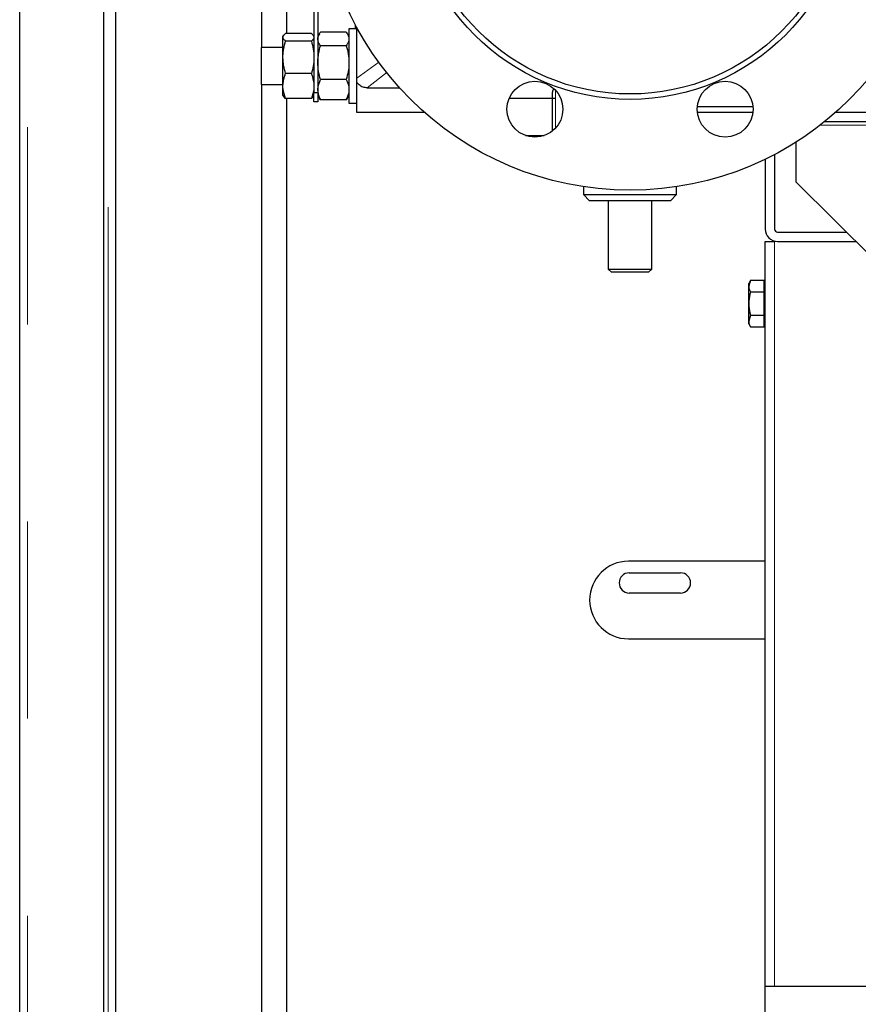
# Model space of a CAD drawing. Header units: millimetres. Extents: x 22 to 263, y 70 to 159.
# Tile 24 of 74: x 101.34 to 106.74, y 75.31 to 81.65. Entities that reach past the tile are written whole.
import ezdxf

# ---------------------------------------------------------------- set-up
doc = ezdxf.new("R2010")
doc.units = ezdxf.units.MM
doc.linetypes.add('PHANTOM', pattern=[12.7, 6.35, -1.27, 1.27, -1.27, 1.27, -1.27])

msp = doc.modelspace()

# ---------------------------------------------------------------- linework, layer by layer
at = {"color": 7, "linetype": 'Continuous', "lineweight": 25}
for p, q in [((101.3431, 74.0933), (101.3431, 101.2933)), ((101.8831, 100.7891), (101.8831, 74.0933)), ((101.9631, 74.4616), (101.9631, 100.7091)), ((103.2381, 83.9233), (103.2381, 81.1833)), ((103.2631, 83.9233), (103.2631, 81.1833)), ((102.9031, 81.4733), (102.9031, 83.6333)), ((103.0601, 83.5359), (103.0601, 81.5629)), ((103.0631, 81.5629), (103.0631, 83.5359)), ((103.4461, 81.5712), (103.28, 81.5712)), ((103.5131, 81.5933), (103.4631, 81.5933)), ((103.4631, 81.5933), (103.4631, 81.4759)), ((103.5062, 81.5933), (103.5062, 81.6162)), ((103.5131, 81.2749), (103.5131, 81.6033)), ((103.0411, 81.5485), (103.0381, 81.5433)), ((103.0381, 81.5385), (103.0381, 81.5433)), ((103.0381, 81.4092), (103.0381, 81.5385)), ((103.2211, 81.5629), (103.055, 81.5629)), ((103.2211, 81.514), (103.055, 81.514)), ((103.2381, 81.5433), (103.235, 81.5485)), ((103.273, 81.5605), (103.2631, 81.5433)), ((103.4631, 81.5433), (103.4531, 81.5605)), ((103.0381, 81.4733), (102.9006, 81.4733)), ((102.9006, 81.3219), (102.9006, 81.4733)), ((103.4461, 81.4844), (103.28, 81.4844)), ((103.4631, 81.4759), (103.4631, 81.1133)), ((103.0381, 81.224), (103.0381, 81.4092)), ((102.9006, 81.2333), (102.9006, 81.3219)), ((103.2211, 81.3044), (103.055, 81.3044)), ((103.4461, 81.2665), (103.28, 81.2665)), ((103.5131, 81.25), (103.5131, 81.2749)), ((102.9006, 81.2333), (103.0381, 81.2333)), ((102.9031, 74.2833), (102.9031, 81.2333)), ((103.0381, 81.1633), (103.0381, 81.224)), ((103.5131, 81.0533), (103.5131, 81.25)), ((103.5814, 81.2133), (103.7883, 81.2133)), ((103.0381, 81.1633), (103.0411, 81.158)), ((103.2211, 81.1436), (103.055, 81.1436)), ((103.0601, 81.1436), (103.0601, 74.2833)), ((103.0631, 74.2833), (103.0631, 81.1436)), ((103.235, 81.158), (103.2381, 81.1633)), ((103.2381, 81.1233), (103.2381, 81.1833)), ((103.2381, 81.1833), (103.2631, 81.1833)), ((103.2631, 81.1833), (103.2631, 81.1233)), ((103.2631, 81.1633), (103.273, 81.1461)), ((103.2735, 81.1464), (103.28, 81.1354)), ((103.4461, 81.1354), (103.28, 81.1354)), ((103.4461, 81.1354), (103.4525, 81.1464)), ((103.4531, 81.146), (103.4631, 81.1633)), ((104.495, 81.1453), (104.7731, 81.1453)), ((104.7731, 81.1453), (104.7731, 81.1853)), ((104.7731, 80.9344), (104.7731, 81.1453)), ((103.2631, 81.1233), (103.2381, 81.1233)), ((103.4631, 81.1133), (103.5131, 81.1133)), ((105.7063, 81.0933), (106.0644, 81.0933)), ((103.9502, 81.0533), (103.5131, 81.0533)), ((106.064, 81.0533), (105.7067, 81.0533)), ((110.6845, 81.0533), (106.5959, 81.0533)), ((110.6499, 80.9933), (106.5246, 80.9933)), ((104.601, 80.9053), (104.7205, 80.9053)), ((106.3431, 80.6051), (106.3431, 80.8636)), ((106.1431, 80.7524), (106.1431, 80.3033)), ((106.2031, 80.7827), (106.2031, 80.3033)), ((104.9731, 80.5759), (104.9731, 80.5253)), ((105.5731, 80.5253), (105.5731, 80.5759)), ((106.3431, 80.6051), (106.8431, 80.1094)), ((104.9731, 80.5253), (105.0131, 80.4853)), ((104.9731, 80.5253), (105.2731, 80.5253)), ((105.2731, 80.5253), (105.5731, 80.5253)), ((105.5331, 80.4853), (105.5731, 80.5253)), ((105.2731, 80.4853), (105.0131, 80.4853)), ((105.1331, 80.4853), (105.1331, 80.0453)), ((105.5331, 80.4853), (105.2731, 80.4853)), ((105.4131, 80.0453), (105.4131, 80.4853)), ((106.2231, 80.2833), (106.6677, 80.2833)), ((106.1431, 75.4233), (106.1431, 80.2233)), ((106.1431, 80.2233), (106.2031, 80.2233)), ((106.2231, 80.2233), (106.7282, 80.2233)), ((105.1331, 80.0453), (105.1531, 80.0253)), ((105.1331, 80.0453), (105.2731, 80.0453)), ((105.2731, 80.0253), (105.1531, 80.0253)), ((105.2731, 80.0453), (105.4131, 80.0453)), ((105.3931, 80.0253), (105.2731, 80.0253)), ((105.3931, 80.0253), (105.4131, 80.0453)), ((106.0487, 79.9734), (106.0371, 79.9533)), ((106.0487, 79.9734), (106.0371, 79.9359)), ((106.0371, 79.9359), (106.0371, 79.9533)), ((106.0371, 79.8233), (106.0371, 79.9359)), ((106.0487, 79.9734), (106.1371, 79.9734)), ((106.1371, 79.9359), (106.1371, 79.9734)), ((106.1431, 79.9533), (106.1371, 79.9533)), ((106.1371, 79.8983), (106.1371, 79.9359)), ((106.0487, 79.8983), (106.1371, 79.8983)), ((106.1371, 79.8233), (106.1371, 79.8983)), ((106.0371, 79.7107), (106.0371, 79.8233)), ((106.1371, 79.7482), (106.1371, 79.8233)), ((106.0487, 79.7482), (106.0371, 79.7107)), ((106.0487, 79.7482), (106.1371, 79.7482)), ((106.1371, 79.7107), (106.1371, 79.7482)), ((106.0371, 79.6933), (106.0371, 79.7107)), ((106.0371, 79.6933), (106.0487, 79.6732)), ((106.0487, 79.6732), (106.1371, 79.6732)), ((106.1371, 79.6732), (106.1371, 79.7107)), ((106.1371, 79.6933), (106.1431, 79.6933)), ((106.1431, 78.1633), (105.2631, 78.1633)), ((105.2681, 78.0883), (105.5981, 78.0883)), ((105.5981, 77.9583), (105.2681, 77.9583)), ((105.2631, 77.6633), (106.1431, 77.6633)), ((106.9431, 75.4233), (106.1431, 75.4233)), ((106.1431, 73.3233), (106.1431, 75.4233))]:
    msp.add_line(p, q, dxfattribs=at)
at = {"color": 8, "linetype": 'PHANTOM', "lineweight": 18}
for p, q in [((101.3931, 101.2791), (101.3931, 74.0933)), ((101.9131, 74.0933), (101.9131, 100.7091)), ((103.5131, 81.2749), (103.6555, 81.3779)), ((103.7085, 81.3128), (103.5814, 81.2133)), ((104.7931, 81.1971), (104.7931, 81.1453)), ((104.7931, 81.1453), (104.7931, 80.953)), ((106.497, 80.9715), (107.203, 80.9715)), ((106.2031, 75.4233), (106.2031, 80.2233))]:
    msp.add_line(p, q, dxfattribs=at)
at = {"color": 7, "linetype": 'Continuous', "lineweight": 25}
for centre, radius in [((105.2731, 82.5533), 2), ((105.2731, 82.5533), 1.4146), ((105.2731, 82.5533), 1.38), ((104.6608, 81.0751), 0.18), ((105.8853, 81.0751), 0.18)]:
    msp.add_circle(centre, radius, dxfattribs=at)
for centre, radius, start, end in [((104.7931, 81.1853), 0.02, 109.82097, 180), ((106.2231, 80.3033), 0.08, 180, 270), ((106.2231, 80.3033), 0.02, 180, 270), ((105.2631, 77.9133), 0.25, 90, 270), ((105.2681, 78.0233), 0.065, 90, 270), ((105.5981, 78.0233), 0.065, 270, 90)]:
    msp.add_arc(centre, radius, start, end, dxfattribs=at)
for points, knots in [([(103.2631, 81.5278), (103.2631, 81.5288), (103.2632, 81.5366), (103.2669, 81.5513), (103.2756, 81.5645), (103.28, 81.5712)], [0, 0, 0, 0, 0.070086, 0.530775, 1, 1, 1, 1]), ([(103.4461, 81.5712), (103.4508, 81.5641), (103.4604, 81.5499), (103.4622, 81.5352), (103.4631, 81.5278)], [0, 0, 0, 0, 0.4954692, 1, 1, 1, 1]), ([(103.0381, 81.5385), (103.0381, 81.5391), (103.0382, 81.5435), (103.0419, 81.5517), (103.0506, 81.5592), (103.055, 81.5629)], [0, 0, 0, 0, 0.07008, 0.530792, 1, 1, 1, 1]), ([(103.055, 81.514), (103.0503, 81.518), (103.0407, 81.526), (103.0389, 81.5343), (103.0381, 81.5385)], [0, 0, 0, 0, 0.495453, 1, 1, 1, 1]), ([(103.0381, 81.4092), (103.0381, 81.4117), (103.0382, 81.4305), (103.0419, 81.466), (103.0506, 81.4979), (103.055, 81.514)], [0, 0, 0, 0, 0.070091, 0.530784, 1, 1, 1, 1]), ([(103.2211, 81.5629), (103.2258, 81.559), (103.2354, 81.551), (103.2372, 81.5427), (103.2381, 81.5385)], [0, 0, 0, 0, 0.495453, 1, 1, 1, 1]), ([(103.2381, 81.5385), (103.238, 81.5379), (103.2379, 81.5335), (103.2342, 81.5252), (103.2255, 81.5178), (103.2211, 81.514)], [0, 0, 0, 0, 0.0701, 0.530792, 1, 1, 1, 1]), ([(103.2211, 81.514), (103.2258, 81.497), (103.2354, 81.4626), (103.2372, 81.4271), (103.2381, 81.4092)], [0, 0, 0, 0, 0.495457, 1, 1, 1, 1]), ([(103.28, 81.4844), (103.2753, 81.4915), (103.2657, 81.5057), (103.2639, 81.5204), (103.2631, 81.5278)], [0, 0, 0, 0, 0.4954496, 1, 1, 1, 1]), ([(103.4631, 81.5278), (103.463, 81.5268), (103.4629, 81.519), (103.4592, 81.5043), (103.4505, 81.4911), (103.4461, 81.4844)], [0, 0, 0, 0, 0.070107, 0.530794, 1, 1, 1, 1]), ([(103.2631, 81.3755), (103.2631, 81.378), (103.2632, 81.3976), (103.2669, 81.4345), (103.2756, 81.4677), (103.28, 81.4844)], [0, 0, 0, 0, 0.07009, 0.530781, 1, 1, 1, 1]), ([(103.4461, 81.4844), (103.4508, 81.4667), (103.4604, 81.431), (103.4622, 81.3941), (103.4631, 81.3755)], [0, 0, 0, 0, 0.495462, 1, 1, 1, 1]), ([(103.055, 81.3044), (103.0503, 81.3214), (103.0407, 81.3558), (103.0389, 81.3913), (103.0381, 81.4092)], [0, 0, 0, 0, 0.495457, 1, 1, 1, 1]), ([(103.2381, 81.4092), (103.238, 81.4067), (103.2379, 81.3879), (103.2342, 81.3524), (103.2255, 81.3205), (103.2211, 81.3044)], [0, 0, 0, 0, 0.070091, 0.530784, 1, 1, 1, 1]), ([(103.28, 81.2665), (103.2753, 81.2842), (103.2657, 81.3199), (103.2639, 81.3568), (103.2631, 81.3755)], [0, 0, 0, 0, 0.495454, 1, 1, 1, 1]), ([(103.4631, 81.3755), (103.463, 81.3729), (103.4629, 81.3533), (103.4592, 81.3165), (103.4505, 81.2833), (103.4461, 81.2665)], [0, 0, 0, 0, 0.070095, 0.530789, 1, 1, 1, 1]), ([(103.0381, 81.224), (103.0401, 81.2451), (103.0428, 81.2723), (103.0528, 81.2985), (103.055, 81.3044)], [0, 0, 0, 0, 0.775612, 1, 1, 1, 1]), ([(103.2211, 81.3044), (103.2233, 81.2985), (103.2333, 81.2723), (103.236, 81.2451), (103.2381, 81.224)], [0, 0, 0, 0, 0.224388, 1, 1, 1, 1]), ([(103.2631, 81.2009), (103.2633, 81.2063), (103.2641, 81.2285), (103.2732, 81.2501), (103.28, 81.2665)], [0, 0, 0, 0, 0.242387, 1, 1, 1, 1]), ([(103.4461, 81.2665), (103.4529, 81.2501), (103.462, 81.2285), (103.4628, 81.2063), (103.4631, 81.2009)], [0, 0, 0, 0, 0.757613, 1, 1, 1, 1]), ([(103.055, 81.1436), (103.0482, 81.1637), (103.0391, 81.1902), (103.0383, 81.2174), (103.0381, 81.224)], [0, 0, 0, 0, 0.757609, 1, 1, 1, 1]), ([(103.2381, 81.224), (103.2378, 81.2174), (103.237, 81.1902), (103.2279, 81.1637), (103.2211, 81.1436)], [0, 0, 0, 0, 0.242391, 1, 1, 1, 1]), ([(103.28, 81.1354), (103.2778, 81.1402), (103.2678, 81.1615), (103.2651, 81.1837), (103.2631, 81.2009)], [0, 0, 0, 0, 0.224396, 1, 1, 1, 1]), ([(103.4631, 81.2009), (103.461, 81.1837), (103.4583, 81.1615), (103.4483, 81.1402), (103.4461, 81.1354)], [0, 0, 0, 0, 0.7756038, 1, 1, 1, 1]), ([(103.5814, 81.2133), (103.572, 81.214), (103.5532, 81.2155), (103.5285, 81.2292), (103.518, 81.2434), (103.5131, 81.25)], [0, 0, 0, 0, 0.344914, 0.692145, 1, 1, 1, 1]), ([(103.0417, 81.1584), (103.0421, 81.1572), (103.044, 81.1522), (103.0502, 81.1473), (103.055, 81.1436)], [0, 0, 0, 0, 0.228118, 1, 1, 1, 1]), ([(103.2211, 81.1436), (103.2262, 81.1476), (103.2326, 81.1524), (103.2341, 81.1574), (103.2344, 81.1584)], [0, 0, 0, 0, 0.814987, 1, 1, 1, 1]), ([(104.7731, 81.1453), (104.7734, 81.1453), (104.774, 81.1453), (104.7786, 81.1453), (104.7844, 81.1453), (104.7892, 81.1453), (104.792, 81.1453), (104.7931, 81.1453)], [0, 0, 0, 0, 0.282403, 0.577037, 0.760745, 0.913597, 1, 1, 1, 1]), ([(106.0371, 79.9359), (106.0371, 79.935), (106.0372, 79.9223), (106.0432, 79.9099), (106.0487, 79.8983)], [0, 0, 0, 0, 0.070221, 1, 1, 1, 1]), ([(106.0487, 79.8983), (106.0473, 79.8934), (106.0404, 79.869), (106.0385, 79.8436), (106.0371, 79.8233)], [0, 0, 0, 0, 0.201213, 1, 1, 1, 1]), ([(106.0371, 79.8233), (106.0372, 79.8176), (106.0377, 79.7922), (106.0439, 79.7674), (106.0487, 79.7482)], [0, 0, 0, 0, 0.224164, 1, 1, 1, 1]), ([(106.0371, 79.7107), (106.0371, 79.7098), (106.0372, 79.6971), (106.0432, 79.6847), (106.0487, 79.6732)], [0, 0, 0, 0, 0.070221, 1, 1, 1, 1])]:
    msp.add_open_spline(points, degree=3, knots=knots, dxfattribs=at)

doc.saveas('drawing.dxf')
